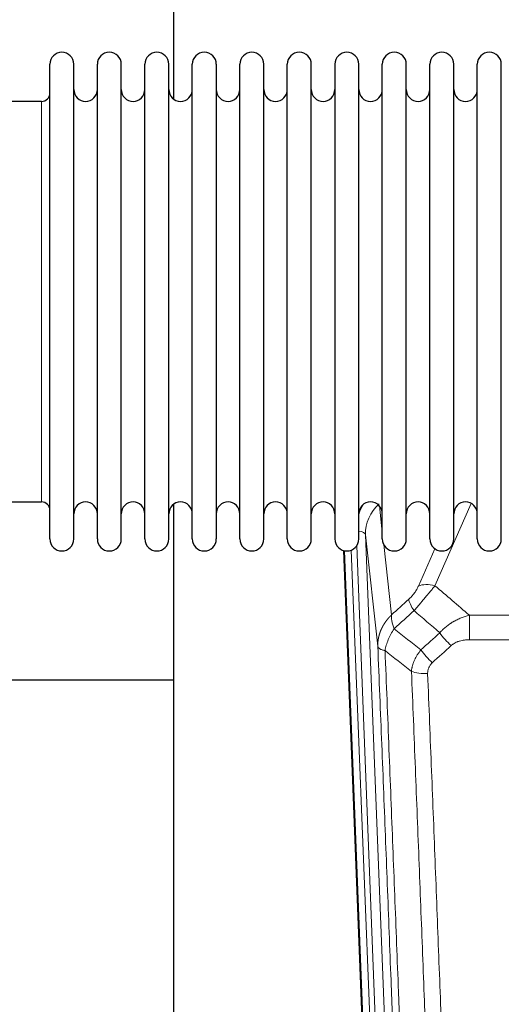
# Model space of a CAD drawing. Header units: inches. Extents: x 0 to 23760, y -13 to 16800.
# Tile 33 of 207: x 4727 to 4932, y 6108 to 6527. Entities that reach past the tile are written whole.
import ezdxf

# ---------------------------------------------------------------- set-up
doc = ezdxf.new("R2010")
doc.units = ezdxf.units.IN
doc.layers.add('254', color=7, linetype='Continuous', true_color=0xffffff)

msp = doc.modelspace()

# ---------------------------------------------------------------- linework, layer by layer
at = {"layer": '254', "color": 2, "linetype": 'Continuous', "lineweight": 25}
for p, q in [((4792.625, 6531.184), (4792.625, 6492.939)), ((4739.965, 6496.334), (4739.965, 6507.735)), ((4750.165, 6496.334), (4750.165, 6507.735)), ((4760.165, 6496.334), (4760.165, 6507.735)), ((4770.365, 6496.334), (4770.365, 6507.735)), ((4780.365, 6496.334), (4780.365, 6507.735)), ((4790.565, 6496.334), (4790.565, 6507.735)), ((4800.565, 6496.334), (4800.565, 6507.735)), ((4810.765, 6507.735), (4810.765, 6496.334)), ((4820.765, 6496.334), (4820.765, 6507.735)), ((4830.965, 6496.334), (4830.965, 6507.735)), ((4840.965, 6305.935), (4840.965, 6507.735)), ((4851.165, 6305.935), (4851.165, 6507.735)), ((4861.165, 6507.735), (4861.165, 6305.935)), ((4871.365, 6305.935), (4871.365, 6507.735)), ((4881.365, 6305.935), (4881.365, 6507.735)), ((4891.565, 6305.935), (4891.565, 6507.735)), ((4901.565, 6305.935), (4901.565, 6507.735)), ((4911.765, 6305.935), (4911.765, 6507.735)), ((4921.765, 6305.935), (4921.765, 6507.735)), ((4931.965, 6305.935), (4931.965, 6507.735)), ((4739.965, 6305.935), (4739.965, 6496.334)), ((4750.165, 6305.935), (4750.165, 6496.334)), ((4760.165, 6305.935), (4760.165, 6496.334)), ((4770.365, 6305.935), (4770.365, 6496.334)), ((4780.365, 6305.935), (4780.365, 6496.334)), ((4790.565, 6305.935), (4790.565, 6496.334)), ((4800.565, 6305.935), (4800.565, 6496.334)), ((4810.765, 6496.334), (4810.765, 6305.935)), ((4820.765, 6305.935), (4820.765, 6496.334)), ((4830.965, 6305.935), (4830.965, 6496.334)), ((4736.465, 6491.985), (4717.965, 6491.985)), ((4717.965, 6321.685), (4736.465, 6321.685)), ((4792.625, 6320.726), (4792.625, 6093.925)), ((4877.561, 5981.631), (4864.988, 6300.994)), ((4792.603, 6245.96), (4720.622, 6245.96))]:
    msp.add_line(p, q, dxfattribs=at)
at = {"layer": '254', "color": 110, "linetype": 'Continuous', "lineweight": 13}
for p, q in [((4736.465, 6482.364), (4736.465, 6491.985)), ((4736.465, 6321.685), (4736.465, 6482.364)), ((4919.133, 6321.089), (4903.752, 6286.058)), ((4880.138, 6319.966), (4881.365, 6308.879)), ((4874.202, 6307.712), (4887.268, 5975.819)), ((4879.449, 6260.306), (4874.202, 6307.712)), ((4877.935, 5978.373), (4865.236, 6300.936)), ((4868.171, 6301.204), (4880.929, 5977.153)), ((4870.458, 6303.028), (4883.276, 5977.445)), ((4881.955, 6303.555), (4885.264, 6273.658)), ((4896.691, 6285.908), (4903.671, 6301.806)), ((4918.379, 6273.538), (5151.551, 6273.538)), ((4918.379, 6263.107), (4918.379, 6273.538)), ((5151.551, 6263.107), (4918.379, 6263.107))]:
    msp.add_line(p, q, dxfattribs=at)
at = {"layer": '254', "color": 2, "linetype": 'Continuous', "lineweight": 25}
for centre, radius, start, end in [((4745.065, 6507.735), 5.1, 0, 180), ((4765.265, 6507.735), 5.1, 0, 180), ((4785.465, 6507.735), 5.1, 0, 180), ((4805.665, 6507.735), 5.1, 0, 180), ((4825.865, 6507.735), 5.1, 0, 180), ((4846.065, 6507.735), 5.1, 0, 180), ((4866.265, 6507.735), 5.1, 0, 180), ((4886.465, 6507.735), 5.1, 0, 180), ((4906.665, 6507.735), 5.1, 0, 180), ((4926.865, 6507.735), 5.1, 0, 180), ((4755.165, 6496.985), 5, 180, 0), ((4775.365, 6496.985), 5, 180, 0), ((4795.565, 6496.985), 5, 180, 0), ((4815.765, 6496.985), 5, 180, 0), ((4835.965, 6496.985), 5, 180, 0), ((4856.165, 6496.985), 5, 180, 0), ((4876.365, 6496.985), 5, 180, 0), ((4896.565, 6496.985), 5, 180, 0), ((4916.765, 6496.985), 5, 180, 0), ((4736.465, 6495.485), 3.5, 270, 0), ((4736.465, 6318.185), 3.5, 0, 90), ((4755.165, 6316.685), 5, 0, 180), ((4775.365, 6316.685), 5, 0, 180), ((4795.565, 6316.685), 5, 0, 180), ((4815.765, 6316.685), 5, 0, 180), ((4835.965, 6316.685), 5, 0, 180), ((4856.165, 6316.685), 5, 0, 180), ((4876.365, 6316.685), 5, 0, 180), ((4896.565, 6316.685), 5, 0, 180), ((4916.765, 6316.685), 5, 0, 180), ((4745.065, 6305.935), 5.1, 180, 0), ((4765.265, 6305.935), 5.1, 180, 0), ((4785.465, 6305.935), 5.1, 180, 0), ((4805.665, 6305.935), 5.1, 180, 0), ((4825.865, 6305.935), 5.1, 180, 0), ((4846.065, 6305.935), 5.1, 180, 0), ((4866.265, 6305.935), 5.1, 180, 0), ((4886.465, 6305.935), 5.1, 180, 0), ((4906.665, 6305.935), 5.1, 180, 0), ((4926.865, 6305.935), 5.1, 180, 0)]:
    msp.add_arc(centre, radius, start, end, dxfattribs=at)
at = {"layer": '254', "color": 110, "linetype": 'Continuous', "lineweight": 13}
for centre, major_axis, ratio, start_param, end_param in [((4894.229, 6308.211), (20.033, -0.591), 0.8872905, 2.3837407, 3.2028538), ((4894.229, 6310.058), (24.034, -0.11), 0.8859493, 2.6223803, 2.8322909), ((4870.21, 6307.492), (3.997, 0.157), 0.4614673, 0.0341943, 1.2593116), ((4903.752, 6279.886), (-9.156, 4.02), 0.5833249, 4.9631119, 5.806783), ((4899.665, 6274.288), (6.719, -7.407), 0.3029797, 3.5431496, 4.2886573), ((4910.621, 6264.901), (6.736, -7.391), 0.3030979, 4.2875497, 5.03344), ((4902.612, 6257.609), (6.729, -7.397), 0.3051216, 4.2889758, 5.0360109), ((4900.64, 6253.015), (-9.992, -0.404), 0.431453, 0.7935197, 1.5533391)]:
    msp.add_ellipse(centre, major_axis=major_axis, ratio=ratio, start_param=start_param, end_param=end_param, dxfattribs=at)
for points, knots in [([(4896.691, 6285.908), (4896.666, 6285.851), (4896.64, 6285.793), (4896.587, 6285.677), (4896.56, 6285.618), (4896.477, 6285.443), (4896.42, 6285.325), (4896.24, 6284.97), (4896.112, 6284.731), (4895.904, 6284.368), (4895.832, 6284.246), (4895.72, 6284.063), (4895.663, 6283.971), (4895.605, 6283.878), (4895.566, 6283.816), (4895.546, 6283.786), (4895.367, 6283.508), (4895.199, 6283.262), (4894.849, 6282.776), (4894.665, 6282.535), (4894.425, 6282.236), (4894.352, 6282.147), (4894.278, 6282.058), (4894.228, 6281.999), (4894.203, 6281.969), (4894.078, 6281.821), (4893.976, 6281.705), (4893.67, 6281.362), (4893.462, 6281.141), (4893.038, 6280.714), (4892.823, 6280.509), (4892.604, 6280.31)], [0, 0, 0, 0, 0.03125, 0.03125, 0.0625, 0.0625, 0.125, 0.125, 0.25, 0.25, 0.3125, 0.3125, 0.34375, 0.359375, 0.359375, 0.375, 0.375, 0.5, 0.5, 0.625, 0.625, 0.65625, 0.671875, 0.671875, 0.6875, 0.6875, 0.75, 0.75, 0.875, 0.875, 1, 1, 1, 1]), ([(4894.857, 6275.478), (4895.241, 6275.916), (4896.011, 6276.8), (4896.787, 6277.7), (4897.371, 6278.38), (4897.566, 6278.608), (4897.81, 6278.894), (4897.859, 6278.951), (4897.956, 6279.066), (4898.102, 6279.237), (4898.248, 6279.409), (4898.732, 6279.979), (4899.116, 6280.433), (4899.875, 6281.336), (4900.25, 6281.785), (4900.715, 6282.343), (4900.808, 6282.455), (4900.992, 6282.677), (4901.267, 6283.009), (4901.537, 6283.337), (4902.071, 6283.986), (4902.419, 6284.411), (4902.929, 6285.038), (4903.097, 6285.245), (4903.345, 6285.552), (4903.428, 6285.654), (4903.591, 6285.857), (4903.672, 6285.958), (4903.752, 6286.058)], [0, 0, 0, 0, 0.125, 0.25, 0.25, 0.3125, 0.3125, 0.328125, 0.328125, 0.34375, 0.375, 0.375, 0.5, 0.5, 0.625, 0.625, 0.65625, 0.65625, 0.6875, 0.75, 0.75, 0.875, 0.875, 0.9375, 0.9375, 0.96875, 0.96875, 1, 1, 1, 1]), ([(4879.449, 6260.306), (4879.449, 6260.326), (4879.447, 6260.366), (4879.445, 6260.426), (4879.444, 6260.486), (4879.442, 6260.545), (4879.441, 6260.605), (4879.44, 6260.665), (4879.44, 6260.724), (4879.439, 6260.784), (4879.439, 6260.844), (4879.439, 6260.903), (4879.439, 6260.963), (4879.44, 6261.022), (4879.441, 6261.082), (4879.442, 6261.142), (4879.443, 6261.201), (4879.444, 6261.261), (4879.446, 6261.32), (4879.448, 6261.38), (4879.45, 6261.439), (4879.452, 6261.499), (4879.455, 6261.558), (4879.458, 6261.618), (4879.461, 6261.677), (4879.464, 6261.736), (4879.468, 6261.796), (4879.471, 6261.855), (4879.475, 6261.914), (4879.48, 6261.974), (4879.484, 6262.033), (4879.489, 6262.092), (4879.494, 6262.151), (4879.499, 6262.211), (4879.504, 6262.27), (4879.51, 6262.329), (4879.516, 6262.388), (4879.522, 6262.447), (4879.528, 6262.506), (4879.534, 6262.565), (4879.541, 6262.624), (4879.548, 6262.683), (4879.555, 6262.742), (4879.562, 6262.801), (4879.57, 6262.86), (4879.578, 6262.918), (4879.586, 6262.977), (4879.594, 6263.036), (4879.603, 6263.095), (4879.611, 6263.153), (4879.62, 6263.212), (4879.629, 6263.27), (4879.639, 6263.329), (4879.648, 6263.387), (4879.658, 6263.446), (4879.668, 6263.504), (4879.678, 6263.563), (4879.689, 6263.621), (4879.699, 6263.679), (4879.71, 6263.737), (4879.721, 6263.796), (4879.733, 6263.854), (4879.744, 6263.912), (4879.756, 6263.97), (4879.768, 6264.028), (4879.78, 6264.086), (4879.792, 6264.144), (4879.805, 6264.201), (4879.818, 6264.259), (4879.831, 6264.317), (4879.844, 6264.375), (4879.857, 6264.432), (4879.871, 6264.49), (4879.885, 6264.547), (4879.899, 6264.605), (4879.913, 6264.662), (4879.927, 6264.72), (4879.942, 6264.777), (4879.957, 6264.834), (4879.972, 6264.891), (4879.987, 6264.949), (4880.003, 6265.006), (4880.018, 6265.063), (4880.034, 6265.12), (4880.05, 6265.177), (4880.067, 6265.233), (4880.083, 6265.29), (4880.1, 6265.347), (4880.117, 6265.404), (4880.134, 6265.46), (4880.151, 6265.517), (4880.168, 6265.573), (4880.186, 6265.63), (4880.204, 6265.686), (4880.222, 6265.742), (4880.24, 6265.798), (4880.259, 6265.855), (4880.277, 6265.911), (4880.296, 6265.967), (4880.315, 6266.023), (4880.334, 6266.079), (4880.354, 6266.134), (4880.373, 6266.19), (4880.393, 6266.246), (4880.413, 6266.301), (4880.433, 6266.357), (4880.454, 6266.412), (4880.474, 6266.468), (4880.495, 6266.523), (4880.516, 6266.578), (4880.537, 6266.633), (4880.558, 6266.689), (4880.58, 6266.744), (4880.602, 6266.799), (4880.623, 6266.853), (4880.645, 6266.908), (4880.668, 6266.963), (4880.69, 6267.018), (4880.713, 6267.072), (4880.735, 6267.127), (4880.758, 6267.181), (4880.782, 6267.235), (4880.805, 6267.29), (4880.828, 6267.344), (4880.852, 6267.398), (4880.876, 6267.452), (4880.9, 6267.506), (4880.924, 6267.56), (4880.948, 6267.614), (4880.973, 6267.667), (4880.998, 6267.721), (4881.023, 6267.774), (4881.048, 6267.828), (4881.073, 6267.881), (4881.098, 6267.934), (4881.124, 6267.988), (4881.15, 6268.041), (4881.176, 6268.094), (4881.202, 6268.147), (4881.228, 6268.2), (4881.255, 6268.252), (4881.281, 6268.305), (4881.308, 6268.358), (4881.335, 6268.41), (4881.362, 6268.463), (4881.389, 6268.515), (4881.417, 6268.567), (4881.444, 6268.619), (4881.472, 6268.671), (4881.5, 6268.723), (4881.528, 6268.775), (4881.557, 6268.827), (4881.585, 6268.879), (4881.614, 6268.93), (4881.642, 6268.982), (4881.671, 6269.033), (4881.7, 6269.085), (4881.73, 6269.136), (4881.759, 6269.187), (4881.789, 6269.238), (4881.818, 6269.289), (4881.848, 6269.34), (4881.878, 6269.391), (4881.908, 6269.441), (4881.939, 6269.492), (4881.969, 6269.542), (4882, 6269.593), (4882.031, 6269.643), (4882.061, 6269.693), (4882.093, 6269.743), (4882.124, 6269.793), (4882.155, 6269.843), (4882.187, 6269.893), (4882.218, 6269.943), (4882.25, 6269.992), (4882.282, 6270.042), (4882.314, 6270.091), (4882.347, 6270.141), (4882.379, 6270.19), (4882.412, 6270.239), (4882.444, 6270.288), (4882.477, 6270.337), (4882.51, 6270.386), (4882.543, 6270.434), (4882.577, 6270.483), (4882.61, 6270.532), (4882.644, 6270.58), (4882.677, 6270.628), (4882.711, 6270.676), (4882.745, 6270.725), (4882.779, 6270.773), (4882.814, 6270.82), (4882.848, 6270.868), (4882.883, 6270.916), (4882.917, 6270.963), (4882.952, 6271.011), (4882.987, 6271.058), (4883.022, 6271.106), (4883.057, 6271.153), (4883.093, 6271.2), (4883.128, 6271.247), (4883.164, 6271.293), (4883.2, 6271.34), (4883.235, 6271.387), (4883.271, 6271.433), (4883.308, 6271.48), (4883.344, 6271.526), (4883.38, 6271.572), (4883.417, 6271.618), (4883.453, 6271.664), (4883.49, 6271.71), (4883.527, 6271.756), (4883.564, 6271.802), (4883.601, 6271.847), (4883.638, 6271.892), (4883.676, 6271.938), (4883.713, 6271.983), (4883.751, 6272.028), (4883.789, 6272.073), (4883.826, 6272.118), (4883.864, 6272.163), (4883.903, 6272.207), (4883.941, 6272.252), (4883.979, 6272.296), (4884.018, 6272.341), (4884.056, 6272.385), (4884.095, 6272.429), (4884.134, 6272.473), (4884.173, 6272.517), (4884.212, 6272.561), (4884.251, 6272.604), (4884.29, 6272.648), (4884.329, 6272.691), (4884.369, 6272.734), (4884.408, 6272.778), (4884.448, 6272.821), (4884.488, 6272.864), (4884.528, 6272.906), (4884.568, 6272.949), (4884.608, 6272.992), (4884.648, 6273.034), (4884.689, 6273.077), (4884.729, 6273.119), (4884.77, 6273.161), (4884.81, 6273.203), (4884.851, 6273.245), (4884.892, 6273.287), (4884.933, 6273.329), (4884.974, 6273.37), (4885.015, 6273.412), (4885.056, 6273.453), (4885.098, 6273.494), (4885.139, 6273.535), (4885.181, 6273.576), (4885.222, 6273.617), (4885.25, 6273.644), (4885.264, 6273.658)], [0, 0, 0, 0, 0.0042303, 0.0084583, 0.0126838, 0.016907, 0.0211277, 0.0253461, 0.0295621, 0.0337757, 0.037987, 0.0421959, 0.0464023, 0.0506064, 0.0548082, 0.0590075, 0.0632045, 0.0673991, 0.0715913, 0.0757811, 0.0799686, 0.0841537, 0.0883364, 0.0925167, 0.0966947, 0.1008703, 0.1050435, 0.1092144, 0.1133829, 0.117549, 0.1217128, 0.1258741, 0.1300332, 0.1341898, 0.1383441, 0.1424961, 0.1466456, 0.1507929, 0.1549377, 0.1590802, 0.1632203, 0.1673581, 0.1714935, 0.1756266, 0.1797573, 0.1838856, 0.1880116, 0.1921352, 0.1962565, 0.2003755, 0.204492, 0.2086063, 0.2127182, 0.2168277, 0.2209349, 0.2250397, 0.2291422, 0.2332423, 0.2373401, 0.2414356, 0.2455287, 0.2496195, 0.2537079, 0.257794, 0.2618777, 0.2659591, 0.2700382, 0.2741149, 0.2781893, 0.2822614, 0.2863311, 0.2903985, 0.2944635, 0.2985262, 0.3025866, 0.3066447, 0.3107004, 0.3147538, 0.3188048, 0.3228536, 0.3269, 0.3309441, 0.3349858, 0.3390253, 0.3430624, 0.3470972, 0.3511296, 0.3551598, 0.3591876, 0.3632131, 0.3672363, 0.3712571, 0.3752757, 0.3792919, 0.3833058, 0.3873174, 0.3913267, 0.3953337, 0.3993384, 0.4033407, 0.4073408, 0.4113385, 0.4153339, 0.419327, 0.4233179, 0.4273064, 0.4312926, 0.4352765, 0.4392581, 0.4432373, 0.4472143, 0.451189, 0.4551614, 0.4591315, 0.4630993, 0.4670648, 0.471028, 0.4749889, 0.4789475, 0.4829038, 0.4868578, 0.4908095, 0.494759, 0.4987061, 0.502651, 0.5065936, 0.5105338, 0.5144718, 0.5184076, 0.522341, 0.5262721, 0.530201, 0.5341276, 0.5380519, 0.5419739, 0.5458936, 0.5498111, 0.5537262, 0.5576392, 0.5615498, 0.5654581, 0.5693642, 0.573268, 0.5771696, 0.5810688, 0.5849658, 0.5888606, 0.592753, 0.5966432, 0.6005311, 0.6044168, 0.6083002, 0.6121813, 0.6160602, 0.6199368, 0.6238111, 0.6276832, 0.6315531, 0.6354206, 0.6392859, 0.643149, 0.6470098, 0.6508684, 0.6547247, 0.6585787, 0.6624305, 0.66628, 0.6701273, 0.6739724, 0.6778152, 0.6816557, 0.685494, 0.6893301, 0.6931639, 0.6969955, 0.7008248, 0.7046519, 0.7084768, 0.7122994, 0.7161198, 0.7199379, 0.7237539, 0.7275675, 0.731379, 0.7351882, 0.7389952, 0.7427999, 0.7466024, 0.7504027, 0.7542008, 0.7579966, 0.7617902, 0.7655816, 0.7693708, 0.7731577, 0.7769424, 0.7807249, 0.7845052, 0.7882833, 0.7920591, 0.7958327, 0.7996042, 0.8033734, 0.8071403, 0.8109051, 0.8146677, 0.818428, 0.8221862, 0.8259421, 0.8296958, 0.8334474, 0.8371967, 0.8409438, 0.8446887, 0.8484314, 0.8521719, 0.8559102, 0.8596463, 0.8633802, 0.867112, 0.8708415, 0.8745688, 0.8782939, 0.8820169, 0.8857376, 0.8894562, 0.8931726, 0.8968867, 0.9005987, 0.9043086, 0.9080162, 0.9117216, 0.9154249, 0.919126, 0.9228249, 0.9265216, 0.9302161, 0.9339085, 0.9375987, 0.9412867, 0.9449725, 0.9486562, 0.9523377, 0.956017, 0.9596942, 0.9633691, 0.967042, 0.9707126, 0.9743811, 0.9780474, 0.9817116, 0.9853736, 0.9890334, 0.9926911, 0.9963466, 1, 1, 1, 1]), ([(4886.37, 6267.772), (4886.263, 6268.056), (4886.163, 6268.337), (4885.975, 6268.894), (4885.888, 6269.17), (4885.729, 6269.712), (4885.657, 6269.98), (4885.528, 6270.503), (4885.471, 6270.76), (4885.375, 6271.261), (4885.335, 6271.505), (4885.272, 6271.979), (4885.25, 6272.209), (4885.209, 6272.875), (4885.218, 6273.286), (4885.264, 6273.658)], [0, 0, 0, 0, 0.125, 0.125, 0.25, 0.25, 0.375, 0.375, 0.5, 0.5, 0.625, 0.625, 0.75, 0.75, 1, 1, 1, 1]), ([(4905.803, 6266.087), (4906.003, 6266.316), (4906.209, 6266.541), (4906.526, 6266.873), (4906.633, 6266.982), (4906.849, 6267.199), (4906.959, 6267.307), (4907.512, 6267.838), (4907.973, 6268.244), (4908.93, 6269.022), (4909.426, 6269.393), (4910.068, 6269.836), (4910.197, 6269.923), (4910.393, 6270.052), (4910.459, 6270.095), (4910.59, 6270.18), (4910.656, 6270.223), (4910.987, 6270.432), (4911.322, 6270.636), (4911.661, 6270.832), (4911.798, 6270.909), (4911.866, 6270.948), (4912.072, 6271.062), (4912.209, 6271.137), (4912.623, 6271.358), (4912.9, 6271.5), (4913.738, 6271.909), (4914.303, 6272.16), (4915.446, 6272.622), (4916.024, 6272.833), (4917.192, 6273.215), (4917.783, 6273.386), (4918.379, 6273.538)], [0, 0, 0, 0, 0.0625, 0.0625, 0.09375, 0.09375, 0.125, 0.125, 0.25, 0.25, 0.375, 0.375, 0.40625, 0.40625, 0.421875, 0.421875, 0.4375, 0.4375, 0.5, 0.515625, 0.515625, 0.53125, 0.53125, 0.5625, 0.5625, 0.625, 0.625, 0.75, 0.75, 0.875, 0.875, 1, 1, 1, 1]), ([(4882.505, 6258.526), (4882.633, 6259.271), (4882.812, 6260.033), (4883.269, 6261.578), (4883.546, 6262.359), (4884.034, 6263.533), (4884.209, 6263.924), (4884.581, 6264.705), (4884.778, 6265.095), (4885.405, 6266.257), (4885.867, 6267.023), (4886.37, 6267.772)], [0, 0, 0, 0, 0.25, 0.25, 0.5, 0.5, 0.625, 0.625, 0.75, 0.75, 1, 1, 1, 1]), ([(4910.621, 6260.631), (4910.746, 6260.746), (4910.876, 6260.857), (4911.077, 6261.016), (4911.146, 6261.068), (4911.283, 6261.17), (4911.353, 6261.219), (4911.706, 6261.462), (4912, 6261.637), (4912.61, 6261.955), (4912.926, 6262.098), (4913.333, 6262.259), (4913.416, 6262.29), (4913.58, 6262.35), (4913.663, 6262.379), (4913.911, 6262.463), (4914.078, 6262.515), (4914.579, 6262.659), (4914.916, 6262.741), (4915.596, 6262.878), (4915.938, 6262.934), (4916.628, 6263.022), (4916.975, 6263.054), (4917.674, 6263.096), (4918.025, 6263.107), (4918.379, 6263.107)], [0, 0, 0, 0, 0.0625, 0.0625, 0.09375, 0.09375, 0.125, 0.125, 0.25, 0.25, 0.375, 0.375, 0.40625, 0.40625, 0.4375, 0.4375, 0.5, 0.5, 0.625, 0.625, 0.75, 0.75, 0.875, 0.875, 1, 1, 1, 1]), ([(4891.645, 5937.638), (4891.2, 5950.485), (4890.294, 5976.336), (4888.887, 6015.58), (4887.917, 6042.054), (4887.362, 6057.033), (4887.301, 6058.699), (4887.177, 6062.032), (4886.991, 6067.036), (4886.554, 6078.735), (4886.176, 6088.804), (4885.858, 6097.217), (4885.794, 6098.901), (4885.666, 6102.271), (4885.474, 6107.329), (4885.024, 6119.152), (4884.634, 6129.325), (4883.848, 6149.72), (4882.784, 6177.048), (4881.144, 6218.442), (4880.019, 6246.307), (4879.449, 6260.306)], [0, 0, 0, 0, 0.125, 0.25, 0.375, 0.375, 0.390625, 0.390625, 0.40625, 0.4375, 0.5, 0.5, 0.515625, 0.515625, 0.53125, 0.5625, 0.625, 0.625, 0.75, 0.875, 1, 1, 1, 1]), ([(4879.449, 6260.306), (4879.479, 6260.103), (4879.569, 6259.907), (4879.792, 6259.633), (4879.881, 6259.545), (4880.087, 6259.375), (4880.204, 6259.295), (4880.465, 6259.141), (4880.61, 6259.069), (4880.924, 6258.933), (4881.094, 6258.87), (4881.458, 6258.753), (4881.652, 6258.7), (4882.062, 6258.605), (4882.278, 6258.562), (4882.505, 6258.526)], [0, 0, 0, 0, 0.25, 0.25, 0.375, 0.375, 0.5, 0.5, 0.625, 0.625, 0.75, 0.75, 0.875, 0.875, 1, 1, 1, 1]), ([(4882.505, 6258.526), (4883.076, 6244.473), (4884.204, 6216.502), (4885.849, 6174.951), (4886.915, 6147.519), (4887.704, 6127.047), (4888.095, 6116.836), (4888.547, 6104.967), (4888.739, 6099.89), (4888.867, 6096.507), (4888.931, 6094.817), (4889.25, 6086.372), (4889.629, 6076.264), (4890.067, 6064.521), (4890.254, 6059.498), (4890.378, 6056.152), (4890.44, 6054.48), (4890.996, 6039.444), (4891.969, 6012.869), (4893.38, 5973.475), (4894.288, 5947.526), (4894.734, 5934.63)], [0, 0, 0, 0, 0.125, 0.25, 0.375, 0.375, 0.4375, 0.46875, 0.484375, 0.484375, 0.5, 0.5, 0.5625, 0.59375, 0.609375, 0.609375, 0.625, 0.625, 0.75, 0.875, 1, 1, 1, 1]), ([(4893.757, 6249.659), (4893.793, 6250.052), (4893.846, 6250.447), (4893.934, 6250.941), (4893.953, 6251.04), (4893.993, 6251.238), (4894.013, 6251.338), (4894.079, 6251.634), (4894.127, 6251.832), (4894.284, 6252.423), (4894.525, 6253.207), (4894.833, 6253.983), (4895.089, 6254.562), (4895.201, 6254.802), (4895.319, 6255.042), (4895.367, 6255.138), (4895.392, 6255.186), (4895.465, 6255.33), (4895.515, 6255.425), (4895.769, 6255.899), (4895.987, 6256.273), (4896.453, 6257.008), (4896.947, 6257.732), (4897.499, 6258.432), (4897.789, 6258.776)], [0, 0, 0, 0, 0.125, 0.125, 0.15625, 0.15625, 0.1875, 0.1875, 0.25, 0.25, 0.375, 0.5, 0.5, 0.5625, 0.578125, 0.578125, 0.59375, 0.59375, 0.625, 0.625, 0.75, 0.75, 0.875, 1, 1, 1, 1]), ([(4905.731, 5931.061), (4905.292, 5943.758), (4904.401, 5969.304), (4903.479, 5995.151), (4902.776, 6014.649), (4902.54, 6021.167), (4902.063, 6034.241), (4901.823, 6040.797), (4901.097, 6060.521), (4900.605, 6073.741), (4899.981, 6090.356), (4899.855, 6093.682), (4899.604, 6100.344), (4899.225, 6110.35), (4898.842, 6120.392), (4898.07, 6140.524), (4897.027, 6167.499), (4895.417, 6208.35), (4894.315, 6235.846), (4893.757, 6249.659)], [0, 0, 0, 0, 0.125, 0.25, 0.25, 0.3125, 0.3125, 0.375, 0.375, 0.5, 0.5, 0.53125, 0.53125, 0.5625, 0.625, 0.625, 0.75, 0.875, 1, 1, 1, 1]), ([(4900.64, 6248.698), (4900.631, 6248.911), (4900.634, 6249.124), (4900.651, 6249.391), (4900.655, 6249.444), (4900.665, 6249.55), (4900.67, 6249.603), (4900.689, 6249.762), (4900.705, 6249.868), (4900.76, 6250.182), (4900.809, 6250.388), (4900.929, 6250.795), (4901.001, 6250.996), (4901.127, 6251.292), (4901.172, 6251.39), (4901.245, 6251.536), (4901.269, 6251.585), (4901.321, 6251.681), (4901.347, 6251.729), (4901.482, 6251.966), (4901.6, 6252.148), (4901.856, 6252.501), (4901.994, 6252.672), (4902.289, 6253), (4902.446, 6253.158), (4902.612, 6253.31)], [0, 0, 0, 0, 0.125, 0.125, 0.15625, 0.15625, 0.1875, 0.1875, 0.25, 0.25, 0.375, 0.375, 0.5, 0.5, 0.5625, 0.5625, 0.59375, 0.59375, 0.625, 0.625, 0.75, 0.75, 0.875, 0.875, 1, 1, 1, 1]), ([(4900.64, 6248.698), (4901.197, 6234.867), (4902.298, 6207.337), (4903.906, 6166.433), (4904.948, 6139.425), (4905.719, 6119.267), (4906.101, 6109.212), (4906.479, 6099.194), (4906.731, 6092.523), (4906.856, 6089.192), (4907.479, 6072.557), (4907.971, 6059.32), (4908.696, 6039.57), (4908.936, 6033.006), (4909.412, 6019.915), (4909.648, 6013.389), (4910.35, 5993.866), (4911.27, 5967.986), (4912.161, 5942.408), (4912.598, 5929.695)], [0, 0, 0, 0, 0.125, 0.25, 0.375, 0.375, 0.4375, 0.46875, 0.46875, 0.5, 0.5, 0.625, 0.625, 0.6875, 0.6875, 0.75, 0.75, 0.875, 1, 1, 1, 1])]:
    msp.add_open_spline(points, degree=3, knots=knots, dxfattribs=at)
for points in [[(4903.752, 6286.058), (4908.631, 6281.887), (4913.507, 6277.714), (4918.379, 6273.538)], [(4885.264, 6273.658), (4887.711, 6275.874), (4890.157, 6278.091), (4892.604, 6280.31)], [(4894.857, 6275.478), (4892.028, 6272.907), (4889.199, 6270.338), (4886.37, 6267.772)], [(4905.803, 6266.087), (4902.156, 6269.219), (4898.508, 6272.349), (4894.857, 6275.478)], [(4886.37, 6267.772), (4890.174, 6264.769), (4893.981, 6261.77), (4897.789, 6258.776)], [(4897.789, 6258.776), (4900.461, 6261.211), (4903.132, 6263.648), (4905.803, 6266.087)], [(4893.757, 6249.659), (4890.004, 6252.61), (4886.254, 6255.566), (4882.505, 6258.526)], [(4910.621, 6260.631), (4907.951, 6258.189), (4905.282, 6255.748), (4902.612, 6253.31)]]:
    msp.add_open_spline(points, degree=3, dxfattribs=at)

doc.saveas('drawing.dxf')
